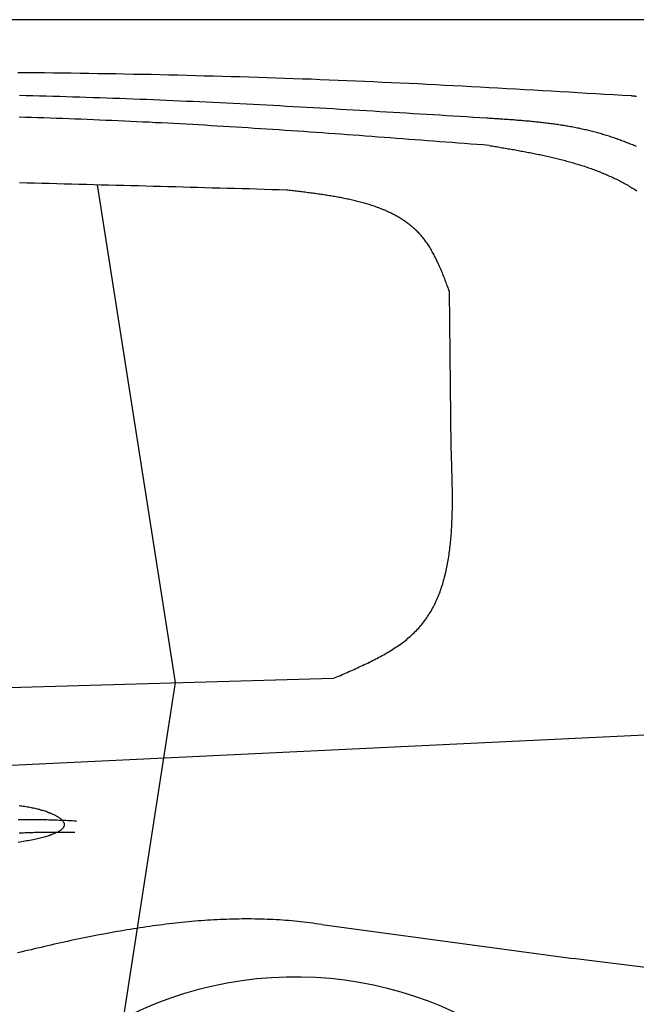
# Model space of a CAD drawing. Extents: x 1073 to 6773, y 6141 to 11616.
# Tile 47 of 50: x 4452 to 5085, y 10605 to 11616. Entities that reach past the tile are written whole.
import ezdxf

# ---------------------------------------------------------------- set-up
doc = ezdxf.new("R2010")
doc.units = 0
doc.layers.get('0').update_dxf_attribs({"linetype": 'CONTINUOUS'})
doc.layers.add('CAR', color=10, linetype='CONTINUOUS')

msp = doc.modelspace()

# ---------------------------------------------------------------- linework, layer by layer
msp.add_line((5822.8, 11615.9), (2672.8, 11615.9))
at = {"layer": 'CAR'}
for p, q in [((4531.2, 11446.2), (4611.4, 10935.2)), ((4894.9, 11176), (4893.1, 11336.9)), ((2773.8, 10882), (4773.9, 10939.4)), ((4611.4, 10935.2), (4558, 10590)), ((5121.2, 10882.3), (2232.4, 10743.7)), ((4762, 10686.4), (5020.2, 10651.6)), ((5392.7, 10604.5), (5020.2, 10651.6))]:
    msp.add_line(p, q, dxfattribs=at)
for points in [[(4449.6, 11561.8, 0), (4458.7, 11561.7, 0), (4467.8, 11561.6, 0), (4477, 11561.5, 0), (4486.1, 11561.4, 0), (4495.3, 11561.3, 0), (4504.4, 11561.2, 0), (4513.6, 11561.1, 0), (4522.7, 11560.9, 0), (4531.8, 11560.8, 0), (4541, 11560.6, 0), (4550.1, 11560.5, 0), (4559.2, 11560.3, 0), (4568.4, 11560.1, 0), (4577.5, 11559.9, 0), (4586.7, 11559.8, 0), (4595.8, 11559.6, 0), (4604.9, 11559.3, 0), (4614.1, 11559.1, 0), (4623.2, 11558.9, 0), (4632.4, 11558.7, 0), (4641.5, 11558.4, 0), (4650.6, 11558.2, 0), (4659.8, 11558, 0), (4668.9, 11557.7, 0), (4678.1, 11557.4, 0), (4687.2, 11557.1, 0), (4696.3, 11556.9, 0), (4705.5, 11556.6, 0), (4714.6, 11556.3, 0), (4723.7, 11555.9, 0), (4732.9, 11555.6, 0), (4742, 11555.3, 0), (4751.1, 11555, 0), (4760.3, 11554.6, 0), (4769.4, 11554.2, 0), (4778.6, 11553.9, 0), (4787.7, 11553.5, 0), (4796.8, 11553.1, 0), (4805.9, 11552.7, 0), (4815.1, 11552.3, 0), (4824.2, 11551.9, 0), (4833.4, 11551.5, 0), (4842.5, 11551.1, 0), (4851.6, 11550.6, 0), (4860.8, 11550.2, 0), (4869.9, 11549.7, 0), (4879, 11549.3, 0), (4888.1, 11548.8, 0), (4897.3, 11548.3, 0), (4906.4, 11547.8, 0), (4915.6, 11547.3, 0), (4924.7, 11546.9, 0), (4933.8, 11546.4, 0), (4942.9, 11545.8, 0), (4952.1, 11545.3, 0), (4961.2, 11544.8, 0), (4970.3, 11544.3, 0), (4979.5, 11543.8, 0), (4988.6, 11543.3, 0), (4997.7, 11542.7, 0), (5006.9, 11542.2, 0), (5016, 11541.7, 0), (5025.1, 11541.1, 0), (5034.2, 11540.6, 0), (5043.4, 11540.1, 0), (5052.5, 11539.5, 0), (5061.6, 11539, 0), (5070.8, 11538.4, 0), (5079.9, 11537.9, 0)], [(4931.2, 11514.7, 0), (4924.4, 11515.1, 0), (4917.5, 11515.6, 0), (4910.6, 11516, 0), (4903.8, 11516.4, 0), (4896.9, 11516.8, 0), (4890.1, 11517.3, 0), (4883.2, 11517.7, 0), (4876.4, 11518.1, 0), (4869.6, 11518.5, 0), (4862.7, 11518.9, 0), (4855.9, 11519.3, 0), (4849, 11519.8, 0), (4842.1, 11520.2, 0), (4835.3, 11520.6, 0), (4828.4, 11521, 0), (4821.6, 11521.4, 0), (4814.7, 11521.8, 0), (4807.9, 11522.2, 0), (4801, 11522.6, 0), (4794.2, 11523, 0), (4787.3, 11523.4, 0), (4780.5, 11523.8, 0), (4773.6, 11524.2, 0), (4766.8, 11524.6, 0), (4759.9, 11525, 0), (4753.1, 11525.4, 0), (4746.2, 11525.8, 0), (4739.4, 11526.1, 0), (4732.5, 11526.5, 0), (4725.7, 11526.9, 0), (4718.8, 11527.3, 0), (4712, 11527.6, 0), (4705.1, 11528, 0), (4698.3, 11528.4, 0), (4691.4, 11528.7, 0), (4684.6, 11529.1, 0), (4677.7, 11529.4, 0), (4670.9, 11529.7, 0), (4664, 11530.1, 0), (4657.1, 11530.4, 0), (4650.3, 11530.8, 0), (4643.4, 11531.1, 0), (4636.6, 11531.4, 0), (4629.7, 11531.7, 0), (4622.9, 11532, 0), (4616, 11532.3, 0), (4609.2, 11532.6, 0), (4602.3, 11532.9, 0), (4595.4, 11533.2, 0), (4588.6, 11533.5, 0), (4581.7, 11533.8, 0), (4574.9, 11534, 0), (4568, 11534.3, 0), (4561.2, 11534.6, 0), (4554.3, 11534.8, 0), (4547.4, 11535.1, 0), (4540.6, 11535.3, 0), (4533.7, 11535.6, 0), (4526.9, 11535.8, 0), (4520, 11536, 0), (4513.2, 11536.2, 0), (4506.3, 11536.4, 0), (4499.4, 11536.7, 0), (4492.6, 11536.9, 0), (4485.7, 11537.1, 0), (4478.9, 11537.3, 0), (4472, 11537.4, 0), (4465.1, 11537.6, 0), (4458.3, 11537.8, 0), (4451.4, 11538, 0)], [(5079.9, 11537.9, 0), (5080.4, 11537.8, 0), (5080.8, 11537.8, 0), (5081.3, 11537.7, 0), (5081.8, 11537.7, 0), (5082.2, 11537.7, 0), (5082.7, 11537.6, 0), (5083.2, 11537.6, 0), (5083.6, 11537.5, 0), (5084.1, 11537.5, 0), (5084.5, 11537.4, 0), (5085, 11537.4, 0), (5085.4, 11537.3, 0)], [(4933.9, 11486.7, 0), (4927.6, 11487.2, 0), (4921.2, 11487.7, 0), (4914.9, 11488.2, 0), (4908.5, 11488.7, 0), (4902.2, 11489.2, 0), (4895.8, 11489.7, 0), (4889.5, 11490.1, 0), (4883.1, 11490.6, 0), (4876.8, 11491.1, 0), (4870.4, 11491.6, 0), (4864.1, 11492.1, 0), (4857.7, 11492.6, 0), (4851.4, 11493, 0), (4845, 11493.5, 0), (4838.7, 11494, 0), (4832.3, 11494.5, 0), (4826, 11495, 0), (4819.6, 11495.4, 0), (4813.3, 11495.9, 0), (4806.9, 11496.4, 0), (4800.6, 11496.8, 0), (4794.2, 11497.3, 0), (4787.9, 11497.8, 0), (4781.5, 11498.2, 0), (4775.2, 11498.7, 0), (4768.8, 11499.1, 0), (4762.5, 11499.6, 0), (4756.1, 11500, 0), (4749.8, 11500.5, 0), (4743.4, 11500.9, 0), (4737.1, 11501.3, 0), (4730.7, 11501.8, 0), (4724.4, 11502.2, 0), (4718, 11502.6, 0), (4711.7, 11503, 0), (4705.3, 11503.5, 0), (4699, 11503.9, 0), (4692.6, 11504.3, 0), (4686.3, 11504.7, 0), (4679.9, 11505.1, 0), (4673.6, 11505.5, 0), (4667.2, 11505.9, 0), (4660.9, 11506.3, 0), (4654.5, 11506.6, 0), (4648.1, 11507, 0), (4641.8, 11507.4, 0), (4635.4, 11507.8, 0), (4629.1, 11508.1, 0), (4622.7, 11508.5, 0), (4616.4, 11508.8, 0), (4610, 11509.2, 0), (4603.6, 11509.5, 0), (4597.3, 11509.8, 0), (4590.9, 11510.1, 0), (4584.6, 11510.5, 0), (4578.2, 11510.8, 0), (4571.9, 11511.1, 0), (4565.5, 11511.4, 0), (4559.1, 11511.7, 0), (4552.8, 11512, 0), (4546.4, 11512.2, 0), (4540.1, 11512.5, 0), (4533.7, 11512.8, 0), (4527.4, 11513.1, 0), (4521, 11513.3, 0), (4514.6, 11513.6, 0), (4508.3, 11513.8, 0), (4501.9, 11514.1, 0), (4495.6, 11514.3, 0), (4489.2, 11514.5, 0), (4482.9, 11514.7, 0), (4476.5, 11515, 0), (4470.1, 11515.2, 0), (4463.8, 11515.4, 0), (4457.4, 11515.6, 0), (4451, 11515.8, 0)], [(5085.3, 11485.6, 0), (5084, 11486.2, 0), (5082.7, 11486.7, 0), (5081.5, 11487.2, 0), (5080.2, 11487.7, 0), (5078.9, 11488.2, 0), (5077.6, 11488.7, 0), (5076.4, 11489.2, 0), (5075.1, 11489.7, 0), (5073.8, 11490.2, 0), (5072.6, 11490.7, 0), (5071.3, 11491.2, 0), (5070, 11491.6, 0), (5068.7, 11492.1, 0), (5067.4, 11492.6, 0), (5066.1, 11493, 0), (5064.9, 11493.5, 0), (5063.6, 11493.9, 0), (5062.3, 11494.4, 0), (5061, 11494.8, 0), (5059.7, 11495.3, 0), (5058.4, 11495.7, 0), (5057.1, 11496.1, 0), (5055.8, 11496.5, 0), (5054.5, 11496.9, 0), (5053.2, 11497.3, 0), (5051.9, 11497.7, 0), (5050.6, 11498.1, 0), (5049.3, 11498.5, 0), (5048, 11498.9, 0), (5046.7, 11499.3, 0), (5045.4, 11499.6, 0), (5044.1, 11500, 0), (5042.8, 11500.3, 0), (5041.5, 11500.7, 0), (5040.1, 11501, 0), (5038.8, 11501.4, 0), (5037.5, 11501.7, 0), (5036.2, 11502, 0), (5034.9, 11502.3, 0), (5033.5, 11502.6, 0), (5032.2, 11502.9, 0), (5030.9, 11503.2, 0), (5029.6, 11503.5, 0), (5028.2, 11503.8, 0), (5026.9, 11504.1, 0), (5025.6, 11504.4, 0), (5024.2, 11504.6, 0), (5022.9, 11504.9, 0), (5021.6, 11505.2, 0), (5020.2, 11505.4, 0), (5018.9, 11505.7, 0), (5017.5, 11505.9, 0), (5016.2, 11506.2, 0), (5014.8, 11506.4, 0), (5013.5, 11506.6, 0), (5012.1, 11506.9, 0), (5010.8, 11507.1, 0), (5009.4, 11507.3, 0), (5008.1, 11507.5, 0), (5006.8, 11507.7, 0), (5005.4, 11507.9, 0), (5004, 11508.1, 0), (5002.7, 11508.3, 0), (5001.3, 11508.5, 0), (5000, 11508.7, 0), (4998.6, 11508.9, 0), (4997.3, 11509.1, 0), (4995.9, 11509.2, 0), (4994.5, 11509.4, 0), (4993.2, 11509.6, 0), (4991.8, 11509.7, 0), (4990.4, 11509.9, 0), (4989.1, 11510.1, 0), (4987.7, 11510.2, 0), (4986.4, 11510.4, 0), (4985, 11510.5, 0), (4983.6, 11510.7, 0), (4982.2, 11510.8, 0), (4980.9, 11510.9, 0), (4979.5, 11511.1, 0), (4978.1, 11511.2, 0), (4976.8, 11511.3, 0), (4975.4, 11511.5, 0), (4974, 11511.6, 0), (4972.6, 11511.7, 0), (4971.3, 11511.8, 0), (4969.9, 11512, 0), (4968.5, 11512.1, 0), (4967.1, 11512.2, 0), (4965.8, 11512.3, 0), (4964.4, 11512.4, 0), (4963, 11512.5, 0), (4961.6, 11512.6, 0), (4960.2, 11512.8, 0), (4958.9, 11512.9, 0), (4957.5, 11513, 0), (4956.1, 11513.1, 0), (4954.7, 11513.2, 0), (4953.3, 11513.3, 0), (4951.9, 11513.4, 0), (4950.6, 11513.5, 0), (4949.2, 11513.5, 0), (4947.8, 11513.6, 0), (4946.4, 11513.7, 0), (4945, 11513.8, 0), (4943.7, 11513.9, 0), (4942.3, 11514, 0), (4940.9, 11514.1, 0), (4939.5, 11514.2, 0), (4938.1, 11514.3, 0), (4936.7, 11514.4, 0), (4935.4, 11514.5, 0), (4934, 11514.5, 0), (4932.6, 11514.6, 0), (4931.2, 11514.7, 0)], [(4933.9, 11486.7, 0), (4935.4, 11486.5, 0), (4936.9, 11486.2, 0), (4938.4, 11486, 0), (4939.9, 11485.7, 0), (4941.4, 11485.5, 0), (4942.9, 11485.2, 0), (4944.4, 11485, 0), (4945.9, 11484.7, 0), (4947.4, 11484.4, 0), (4948.9, 11484.2, 0), (4950.4, 11483.9, 0), (4951.9, 11483.7, 0), (4953.4, 11483.4, 0), (4954.9, 11483.2, 0), (4956.4, 11482.9, 0), (4957.8, 11482.6, 0), (4959.3, 11482.4, 0), (4960.8, 11482.1, 0), (4962.3, 11481.8, 0), (4963.8, 11481.6, 0), (4965.3, 11481.3, 0), (4966.8, 11481, 0), (4968.2, 11480.8, 0), (4969.7, 11480.5, 0), (4971.2, 11480.2, 0), (4972.7, 11479.9, 0), (4974.2, 11479.6, 0), (4975.6, 11479.4, 0), (4977.1, 11479.1, 0), (4978.6, 11478.8, 0), (4980.1, 11478.5, 0), (4981.6, 11478.2, 0), (4983, 11477.9, 0), (4984.5, 11477.6, 0), (4985.9, 11477.3, 0), (4987.4, 11477, 0), (4988.9, 11476.7, 0), (4990.4, 11476.3, 0), (4991.8, 11476, 0), (4993.3, 11475.7, 0), (4994.7, 11475.4, 0), (4996.2, 11475, 0), (4997.6, 11474.7, 0), (4999.1, 11474.4, 0), (5000.5, 11474, 0), (5002, 11473.7, 0), (5003.4, 11473.3, 0), (5004.9, 11473, 0), (5006.3, 11472.6, 0), (5007.7, 11472.2, 0), (5009.2, 11471.9, 0), (5010.6, 11471.5, 0), (5012, 11471.1, 0), (5013.5, 11470.7, 0), (5014.9, 11470.3, 0), (5016.3, 11470, 0), (5017.7, 11469.6, 0), (5019.2, 11469.2, 0), (5020.6, 11468.7, 0), (5022, 11468.3, 0), (5023.4, 11467.9, 0), (5024.8, 11467.5, 0), (5026.2, 11467, 0), (5027.6, 11466.6, 0), (5029, 11466.2, 0), (5030.4, 11465.7, 0), (5031.8, 11465.3, 0), (5033.2, 11464.8, 0), (5034.6, 11464.3, 0), (5035.9, 11463.9, 0), (5037.3, 11463.4, 0), (5038.7, 11462.9, 0), (5040.1, 11462.4, 0), (5041.4, 11461.9, 0), (5042.8, 11461.4, 0), (5044.1, 11460.9, 0), (5045.5, 11460.3, 0), (5046.9, 11459.8, 0), (5048.2, 11459.3, 0), (5049.6, 11458.7, 0), (5050.9, 11458.2, 0), (5052.2, 11457.6, 0), (5053.6, 11457.1, 0), (5054.9, 11456.5, 0), (5056.2, 11455.9, 0), (5057.6, 11455.3, 0), (5058.9, 11454.7, 0), (5060.2, 11454.1, 0), (5061.5, 11453.5, 0), (5062.8, 11452.9, 0), (5064.1, 11452.3, 0), (5065.4, 11451.6, 0), (5066.7, 11451, 0), (5068, 11450.3, 0), (5069.3, 11449.6, 0), (5070.5, 11449, 0), (5071.8, 11448.3, 0), (5073.1, 11447.6, 0), (5074.3, 11446.9, 0), (5075.6, 11446.2, 0), (5076.9, 11445.5, 0), (5078.1, 11444.7, 0), (5079.4, 11444, 0), (5080.6, 11443.3, 0), (5081.8, 11442.5, 0), (5083.1, 11441.7, 0), (5084.3, 11441, 0), (5085.5, 11440.2, 0)], [(4725.8, 11440.9, 0), (4718.1, 11441.1, 0), (4710.5, 11441.3, 0), (4702.9, 11441.5, 0), (4695.3, 11441.8, 0), (4687.7, 11442, 0), (4680.1, 11442.2, 0), (4672.4, 11442.4, 0), (4664.8, 11442.6, 0), (4657.2, 11442.8, 0), (4649.6, 11443, 0), (4641.9, 11443.2, 0), (4634.3, 11443.4, 0), (4626.7, 11443.6, 0), (4619.1, 11443.9, 0), (4611.5, 11444.1, 0), (4603.9, 11444.3, 0), (4596.2, 11444.5, 0), (4588.6, 11444.7, 0), (4581, 11444.9, 0), (4573.4, 11445.1, 0), (4565.8, 11445.3, 0), (4558.1, 11445.5, 0), (4550.5, 11445.7, 0), (4542.9, 11445.9, 0), (4535.3, 11446.1, 0), (4527.7, 11446.3, 0), (4520.1, 11446.5, 0), (4512.4, 11446.7, 0), (4504.8, 11446.9, 0), (4497.2, 11447.1, 0), (4489.6, 11447.3, 0), (4482, 11447.5, 0), (4474.3, 11447.7, 0), (4466.7, 11447.9, 0), (4459.1, 11448.1, 0), (4451.5, 11448.3, 0)], [(4893.1, 11336.9, 0), (4892.6, 11338.1, 0), (4892.2, 11339.4, 0), (4891.7, 11340.7, 0), (4891.2, 11342, 0), (4890.7, 11343.3, 0), (4890.2, 11344.6, 0), (4889.7, 11345.9, 0), (4889.2, 11347.2, 0), (4888.7, 11348.4, 0), (4888.2, 11349.7, 0), (4887.7, 11351, 0), (4887.2, 11352.3, 0), (4886.7, 11353.5, 0), (4886.2, 11354.8, 0), (4885.7, 11356.1, 0), (4885.2, 11357.3, 0), (4884.6, 11358.6, 0), (4884.1, 11359.8, 0), (4883.6, 11361, 0), (4883, 11362.3, 0), (4882.5, 11363.5, 0), (4881.9, 11364.7, 0), (4881.4, 11365.9, 0), (4880.8, 11367.1, 0), (4880.3, 11368.3, 0), (4879.7, 11369.5, 0), (4879.1, 11370.7, 0), (4878.5, 11371.9, 0), (4877.9, 11373.1, 0), (4877.3, 11374.2, 0), (4876.7, 11375.4, 0), (4876.1, 11376.5, 0), (4875.4, 11377.6, 0), (4874.8, 11378.8, 0), (4874.2, 11379.9, 0), (4873.5, 11381, 0), (4872.8, 11382.1, 0), (4872.2, 11383.1, 0), (4871.5, 11384.2, 0), (4870.8, 11385.2, 0), (4870.1, 11386.3, 0), (4869.3, 11387.3, 0), (4868.6, 11388.3, 0), (4867.9, 11389.3, 0), (4867.1, 11390.3, 0), (4866.3, 11391.3, 0), (4865.6, 11392.3, 0), (4864.8, 11393.2, 0), (4864, 11394.1, 0), (4863.1, 11395.1, 0), (4862.3, 11396, 0), (4861.5, 11396.9, 0), (4860.6, 11397.7, 0), (4859.8, 11398.6, 0), (4858.9, 11399.4, 0), (4858, 11400.3, 0), (4857.1, 11401.1, 0), (4856.2, 11401.9, 0), (4855.3, 11402.7, 0), (4854.3, 11403.5, 0), (4853.4, 11404.3, 0), (4852.4, 11405.1, 0), (4851.5, 11405.8, 0), (4850.5, 11406.6, 0), (4849.5, 11407.3, 0), (4848.5, 11408, 0), (4847.5, 11408.7, 0), (4846.5, 11409.4, 0), (4845.5, 11410.1, 0), (4844.4, 11410.8, 0), (4843.4, 11411.4, 0), (4842.3, 11412.1, 0), (4841.3, 11412.7, 0), (4840.2, 11413.3, 0), (4839.1, 11414, 0), (4838, 11414.6, 0), (4836.9, 11415.2, 0), (4835.8, 11415.8, 0), (4834.7, 11416.3, 0), (4833.5, 11416.9, 0), (4832.4, 11417.5, 0), (4831.2, 11418, 0), (4830.1, 11418.5, 0), (4828.9, 11419.1, 0), (4827.8, 11419.6, 0), (4826.6, 11420.1, 0), (4825.4, 11420.6, 0), (4824.2, 11421.1, 0), (4823, 11421.6, 0), (4821.8, 11422.1, 0), (4820.6, 11422.5, 0), (4819.3, 11423, 0), (4818.1, 11423.4, 0), (4816.9, 11423.9, 0), (4815.6, 11424.3, 0), (4814.3, 11424.7, 0), (4813.1, 11425.1, 0), (4811.8, 11425.6, 0), (4810.5, 11426, 0), (4809.2, 11426.3, 0), (4807.9, 11426.7, 0), (4806.7, 11427.1, 0), (4805.4, 11427.5, 0), (4804.1, 11427.9, 0), (4802.7, 11428.2, 0), (4801.4, 11428.6, 0), (4800.1, 11428.9, 0), (4798.8, 11429.3, 0), (4797.4, 11429.6, 0), (4796.1, 11429.9, 0), (4794.7, 11430.2, 0), (4793.4, 11430.5, 0), (4792, 11430.9, 0), (4790.6, 11431.2, 0), (4789.3, 11431.5, 0), (4787.9, 11431.7, 0), (4786.5, 11432, 0), (4785.1, 11432.3, 0), (4783.7, 11432.6, 0), (4782.4, 11432.9, 0), (4780.9, 11433.1, 0), (4779.6, 11433.4, 0), (4778.1, 11433.7, 0), (4776.7, 11433.9, 0), (4775.3, 11434.2, 0), (4773.9, 11434.4, 0), (4772.5, 11434.6, 0), (4771.1, 11434.9, 0), (4769.6, 11435.1, 0), (4768.2, 11435.3, 0), (4766.8, 11435.6, 0), (4765.3, 11435.8, 0), (4763.9, 11436, 0), (4762.4, 11436.2, 0), (4761, 11436.4, 0), (4759.6, 11436.6, 0), (4758.1, 11436.8, 0), (4756.6, 11437, 0), (4755.2, 11437.3, 0), (4753.7, 11437.4, 0), (4752.3, 11437.6, 0), (4750.8, 11437.8, 0), (4749.4, 11438, 0), (4747.9, 11438.2, 0), (4746.4, 11438.4, 0), (4744.9, 11438.6, 0), (4743.5, 11438.8, 0), (4742, 11439, 0), (4740.5, 11439.1, 0), (4739.1, 11439.3, 0), (4737.6, 11439.5, 0), (4736.1, 11439.7, 0), (4734.6, 11439.9, 0), (4733.1, 11440, 0), (4731.7, 11440.2, 0), (4730.2, 11440.4, 0), (4728.7, 11440.6, 0), (4727.2, 11440.7, 0), (4725.8, 11440.9, 0)], [(4773.9, 10939.4, 0), (4775.7, 10940.1, 0), (4777.4, 10940.9, 0), (4779.2, 10941.7, 0), (4781, 10942.4, 0), (4782.8, 10943.2, 0), (4784.6, 10944, 0), (4786.4, 10944.7, 0), (4788.1, 10945.5, 0), (4789.9, 10946.3, 0), (4791.7, 10947.1, 0), (4793.4, 10947.8, 0), (4795.2, 10948.6, 0), (4797, 10949.4, 0), (4798.7, 10950.2, 0), (4800.4, 10951, 0), (4802.2, 10951.8, 0), (4803.9, 10952.6, 0), (4805.6, 10953.4, 0), (4807.4, 10954.2, 0), (4809.1, 10955.1, 0), (4810.8, 10955.9, 0), (4812.4, 10956.7, 0), (4814.1, 10957.6, 0), (4815.8, 10958.4, 0), (4817.5, 10959.3, 0), (4819.1, 10960.1, 0), (4820.7, 10961, 0), (4822.4, 10961.9, 0), (4824, 10962.8, 0), (4825.6, 10963.6, 0), (4827.2, 10964.6, 0), (4828.8, 10965.5, 0), (4830.3, 10966.4, 0), (4831.9, 10967.3, 0), (4833.4, 10968.3, 0), (4834.9, 10969.2, 0), (4836.4, 10970.2, 0), (4837.9, 10971.2, 0), (4839.4, 10972.2, 0), (4840.8, 10973.2, 0), (4842.3, 10974.2, 0), (4843.7, 10975.2, 0), (4845.1, 10976.2, 0), (4846.5, 10977.3, 0), (4847.8, 10978.3, 0), (4849.2, 10979.4, 0), (4850.5, 10980.5, 0), (4851.8, 10981.6, 0), (4853.1, 10982.7, 0), (4854.4, 10983.9, 0), (4855.6, 10985, 0), (4856.8, 10986.2, 0), (4858, 10987.4, 0), (4859.2, 10988.5, 0), (4860.4, 10989.8, 0), (4861.5, 10991, 0), (4862.6, 10992.2, 0), (4863.7, 10993.5, 0), (4864.7, 10994.8, 0), (4865.8, 10996.1, 0), (4866.8, 10997.4, 0), (4867.8, 10998.7, 0), (4868.8, 11000, 0), (4869.7, 11001.4, 0), (4870.6, 11002.8, 0), (4871.6, 11004.1, 0), (4872.4, 11005.5, 0), (4873.3, 11007, 0), (4874.2, 11008.4, 0), (4875, 11009.8, 0), (4875.8, 11011.3, 0), (4876.6, 11012.8, 0), (4877.4, 11014.2, 0), (4878.1, 11015.7, 0), (4878.8, 11017.2, 0), (4879.5, 11018.8, 0), (4880.2, 11020.3, 0), (4880.9, 11021.9, 0), (4881.6, 11023.4, 0), (4882.2, 11025, 0), (4882.8, 11026.6, 0), (4883.4, 11028.2, 0), (4884, 11029.8, 0), (4884.6, 11031.4, 0), (4885.1, 11033.1, 0), (4885.6, 11034.7, 0), (4886.2, 11036.4, 0), (4886.7, 11038, 0), (4887.1, 11039.7, 0), (4887.6, 11041.4, 0), (4888.1, 11043.1, 0), (4888.5, 11044.8, 0), (4888.9, 11046.6, 0), (4889.4, 11048.3, 0), (4889.7, 11050.1, 0), (4890.1, 11051.8, 0), (4890.5, 11053.6, 0), (4890.8, 11055.4, 0), (4891.2, 11057.1, 0), (4891.5, 11058.9, 0), (4891.8, 11060.7, 0), (4892.1, 11062.6, 0), (4892.4, 11064.4, 0), (4892.7, 11066.2, 0), (4892.9, 11068.1, 0), (4893.2, 11069.9, 0), (4893.4, 11071.8, 0), (4893.6, 11073.6, 0), (4893.9, 11075.5, 0), (4894.1, 11077.4, 0), (4894.3, 11079.3, 0), (4894.4, 11081.2, 0), (4894.6, 11083.1, 0), (4894.8, 11085, 0), (4894.9, 11086.9, 0), (4895.1, 11088.8, 0), (4895.2, 11090.8, 0), (4895.3, 11092.7, 0), (4895.4, 11094.7, 0), (4895.5, 11096.6, 0), (4895.6, 11098.6, 0), (4895.7, 11100.5, 0), (4895.8, 11102.5, 0), (4895.9, 11104.5, 0), (4895.9, 11106.5, 0), (4896, 11108.5, 0), (4896, 11110.4, 0), (4896.1, 11112.4, 0), (4896.1, 11114.5, 0), (4896.1, 11116.5, 0), (4896.1, 11118.5, 0), (4896.1, 11120.5, 0), (4896.1, 11122.5, 0), (4896.1, 11124.5, 0), (4896.1, 11126.6, 0), (4896.1, 11128.6, 0), (4896.1, 11130.6, 0), (4896.1, 11132.7, 0), (4896.1, 11134.7, 0), (4896, 11136.8, 0), (4896, 11138.8, 0), (4896, 11140.9, 0), (4895.9, 11142.9, 0), (4895.9, 11145, 0), (4895.8, 11147, 0), (4895.8, 11149.1, 0), (4895.7, 11151.2, 0), (4895.7, 11153.2, 0), (4895.6, 11155.3, 0), (4895.5, 11157.4, 0), (4895.5, 11159.4, 0), (4895.4, 11161.5, 0), (4895.3, 11163.6, 0), (4895.3, 11165.7, 0), (4895.2, 11167.7, 0), (4895.1, 11169.8, 0), (4895.1, 11171.9, 0), (4895, 11174, 0), (4894.9, 11176, 0)], [(4450.9, 10808.6, 0), (4452.4, 10808.5, 0), (4453.8, 10808.3, 0), (4455.2, 10808.1, 0), (4456.5, 10807.9, 0), (4457.9, 10807.7, 0), (4459.3, 10807.5, 0), (4460.6, 10807.2, 0), (4461.9, 10807, 0), (4463.2, 10806.7, 0), (4464.5, 10806.5, 0), (4465.8, 10806.2, 0), (4467, 10805.9, 0), (4468.2, 10805.7, 0), (4469.4, 10805.4, 0), (4470.6, 10805.1, 0), (4471.8, 10804.8, 0), (4472.9, 10804.4, 0), (4474.1, 10804.1, 0), (4475.1, 10803.8, 0), (4476.2, 10803.5, 0), (4477.3, 10803.1, 0), (4478.3, 10802.8, 0), (4479.3, 10802.4, 0), (4480.3, 10802.1, 0), (4481.3, 10801.7, 0), (4482.2, 10801.4, 0), (4483.1, 10801, 0), (4484, 10800.6, 0), (4484.9, 10800.2, 0), (4485.7, 10799.9, 0), (4486.6, 10799.5, 0), (4487.3, 10799.1, 0), (4488.1, 10798.7, 0), (4488.8, 10798.3, 0), (4489.5, 10797.9, 0), (4490.2, 10797.5, 0), (4490.9, 10797.1, 0), (4491.5, 10796.7, 0), (4492.1, 10796.3, 0), (4492.6, 10795.9, 0), (4493.2, 10795.5, 0), (4493.7, 10795, 0), (4494.1, 10794.6, 0), (4494.6, 10794.2, 0), (4495, 10793.8, 0), (4495.4, 10793.4, 0), (4495.7, 10793, 0), (4496, 10792.5, 0), (4496.3, 10792.1, 0), (4496.6, 10791.7, 0), (4496.8, 10791.3, 0), (4496.9, 10790.9, 0), (4497.1, 10790.5, 0), (4497.2, 10790, 0), (4497.2, 10789.6, 0), (4497.3, 10789.2, 0), (4497.3, 10788.8, 0), (4497.2, 10788.4, 0), (4497.2, 10788, 0), (4497.1, 10787.5, 0), (4496.9, 10787.1, 0), (4496.7, 10786.7, 0), (4496.5, 10786.3, 0), (4496.2, 10785.9, 0), (4495.9, 10785.5, 0), (4495.6, 10785.1, 0), (4495.2, 10784.7, 0), (4494.8, 10784.3, 0), (4494.3, 10783.9, 0), (4493.8, 10783.5, 0), (4493.3, 10783.1, 0), (4492.7, 10782.7, 0), (4492.1, 10782.3, 0), (4491.4, 10781.9, 0), (4490.7, 10781.5, 0), (4490, 10781.1, 0), (4489.2, 10780.7, 0), (4488.4, 10780.3, 0), (4487.5, 10780, 0), (4486.6, 10779.6, 0), (4485.7, 10779.2, 0), (4484.7, 10778.8, 0), (4483.7, 10778.4, 0), (4482.6, 10778.1, 0), (4481.5, 10777.7, 0), (4480.4, 10777.3, 0), (4479.2, 10777, 0), (4478, 10776.6, 0), (4476.7, 10776.3, 0), (4475.4, 10775.9, 0), (4474.1, 10775.6, 0), (4472.7, 10775.2, 0), (4471.3, 10774.9, 0), (4469.8, 10774.5, 0), (4468.4, 10774.2, 0), (4466.8, 10773.9, 0), (4465.3, 10773.6, 0), (4463.7, 10773.2, 0), (4462.1, 10772.9, 0), (4460.4, 10772.6, 0), (4458.8, 10772.3, 0), (4457, 10772, 0), (4455.3, 10771.7, 0), (4453.5, 10771.4, 0), (4451.7, 10771.1, 0), (4449.9, 10770.8, 0)], [(4450, 10794.3, 0), (4452, 10794.3, 0), (4454.1, 10794.3, 0), (4456.1, 10794.4, 0), (4458.2, 10794.4, 0), (4460.3, 10794.4, 0), (4462.4, 10794.4, 0), (4464.4, 10794.4, 0), (4466.6, 10794.4, 0), (4468.7, 10794.3, 0), (4470.8, 10794.3, 0), (4472.9, 10794.3, 0), (4475, 10794.3, 0), (4477.1, 10794.2, 0), (4479.3, 10794.2, 0), (4481.4, 10794.1, 0), (4483.6, 10794.1, 0), (4485.7, 10794, 0), (4487.9, 10793.9, 0), (4490.1, 10793.9, 0), (4492.3, 10793.8, 0), (4494.4, 10793.7, 0), (4496.6, 10793.6, 0), (4498.9, 10793.5, 0), (4501.1, 10793.4, 0), (4503.3, 10793.3, 0), (4505.5, 10793.2, 0), (4507.7, 10793.1, 0), (4510, 10793, 0)], [(4451.1, 10780.6, 0), (4453.1, 10780.7, 0), (4455.1, 10780.8, 0), (4457, 10780.9, 0), (4459, 10780.9, 0), (4461, 10781, 0), (4463, 10781.1, 0), (4465, 10781.1, 0), (4466.9, 10781.2, 0), (4468.9, 10781.2, 0), (4471, 10781.3, 0), (4473, 10781.3, 0), (4475, 10781.3, 0), (4477, 10781.4, 0), (4479.1, 10781.4, 0), (4481.1, 10781.4, 0), (4483.1, 10781.4, 0), (4485.2, 10781.5, 0), (4487.2, 10781.5, 0), (4489.3, 10781.5, 0), (4491.4, 10781.5, 0), (4493.4, 10781.5, 0), (4495.5, 10781.5, 0), (4497.6, 10781.5, 0), (4499.7, 10781.5, 0), (4501.8, 10781.5, 0), (4503.9, 10781.4, 0), (4506, 10781.4, 0), (4508.1, 10781.4, 0)], [(4762, 10686.4, 0), (4758.9, 10686.9, 0), (4755.8, 10687.3, 0), (4752.8, 10687.8, 0), (4749.7, 10688.2, 0), (4746.6, 10688.6, 0), (4743.5, 10688.9, 0), (4740.4, 10689.3, 0), (4737.2, 10689.6, 0), (4734.1, 10689.9, 0), (4731, 10690.2, 0), (4727.9, 10690.5, 0), (4724.7, 10690.7, 0), (4721.6, 10691, 0), (4718.4, 10691.2, 0), (4715.3, 10691.4, 0), (4712.1, 10691.5, 0), (4709, 10691.7, 0), (4705.8, 10691.8, 0), (4702.6, 10691.9, 0), (4699.4, 10692, 0), (4696.2, 10692.1, 0), (4693.1, 10692.1, 0), (4689.9, 10692.2, 0), (4686.7, 10692.2, 0), (4683.4, 10692.2, 0), (4680.2, 10692.2, 0), (4677, 10692.1, 0), (4673.8, 10692.1, 0), (4670.6, 10692, 0), (4667.3, 10691.9, 0), (4664.1, 10691.8, 0), (4660.9, 10691.7, 0), (4657.6, 10691.5, 0), (4654.4, 10691.4, 0), (4651.1, 10691.2, 0), (4647.9, 10691, 0), (4644.6, 10690.8, 0), (4641.3, 10690.6, 0), (4638.1, 10690.3, 0), (4634.8, 10690.1, 0), (4631.5, 10689.8, 0), (4628.2, 10689.5, 0), (4624.9, 10689.2, 0), (4621.6, 10688.9, 0), (4618.3, 10688.6, 0), (4615, 10688.2, 0), (4611.7, 10687.9, 0), (4608.4, 10687.5, 0), (4605.1, 10687.1, 0), (4601.8, 10686.7, 0), (4598.5, 10686.3, 0), (4595.2, 10685.9, 0), (4591.8, 10685.4, 0), (4588.5, 10685, 0), (4585.2, 10684.5, 0), (4581.8, 10684, 0), (4578.5, 10683.5, 0), (4575.1, 10683, 0), (4571.8, 10682.5, 0), (4568.4, 10682, 0), (4565.1, 10681.4, 0), (4561.7, 10680.9, 0), (4558.4, 10680.3, 0), (4555, 10679.8, 0), (4551.6, 10679.2, 0), (4548.3, 10678.6, 0), (4544.9, 10678, 0), (4541.5, 10677.4, 0), (4538.1, 10676.7, 0), (4534.8, 10676.1, 0), (4531.4, 10675.4, 0), (4528, 10674.8, 0), (4524.6, 10674.1, 0), (4521.2, 10673.4, 0), (4517.8, 10672.7, 0), (4514.4, 10672, 0), (4511, 10671.3, 0), (4507.6, 10670.6, 0), (4504.2, 10669.9, 0), (4500.8, 10669.2, 0), (4497.4, 10668.4, 0), (4494, 10667.7, 0), (4490.6, 10666.9, 0), (4487.1, 10666.2, 0), (4483.7, 10665.4, 0), (4480.3, 10664.6, 0), (4476.9, 10663.8, 0), (4473.5, 10663, 0), (4470, 10662.2, 0), (4466.6, 10661.4, 0), (4463.2, 10660.6, 0), (4459.7, 10659.8, 0), (4456.3, 10659, 0), (4452.9, 10658.2, 0), (4449.4, 10657.3, 0)]]:
    msp.add_polyline3d(points, dxfattribs=at)
msp.add_arc((4734.6, 10245), 387.6, 25.3778, 166.3443, dxfattribs=at)

doc.saveas('drawing.dxf')
